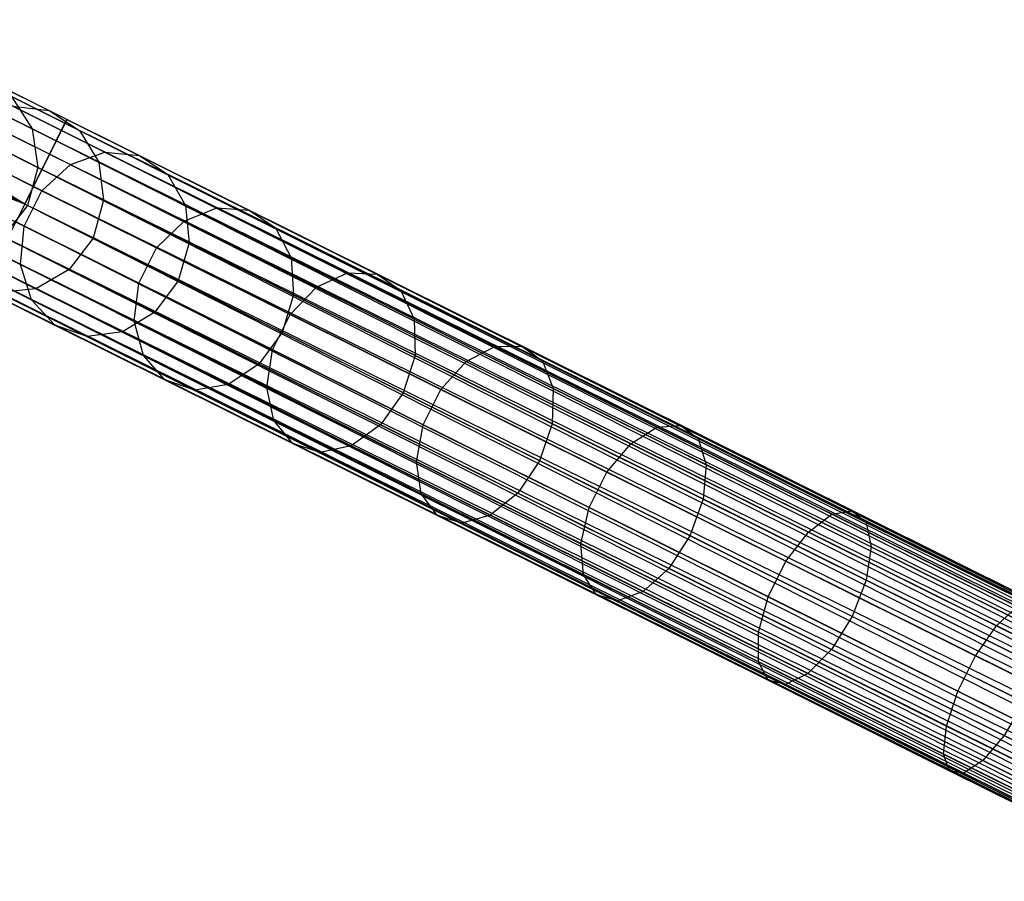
# Model space of a CAD drawing. Extents: x -102 to 102, y -101 to 102.
# Tile 164 of 256: x -72 to -62, y 29 to 38. Entities that reach past the tile are written whole.
import ezdxf

# ---------------------------------------------------------------- set-up
doc = ezdxf.new("R2010")
doc.units = 0
doc.header["$LTSCALE"] = 25.4
doc.layers.get('0').update_dxf_attribs({"linetype": 'CONTINUOUS'})

# ---------------------------------------------------------------- blocks, each defined once
blk = doc.blocks.new('NL2500011659_STL')
at = {"color": 0}
for p, q in [((-71.798, 36.703, -7), (-73.944, 37.772, -7.141)), ((-71.798, 36.703, -7), (-73.944, 37.772, -7.141)), ((-71.741, 36.818, -7.395), (-73.845, 37.866, -7.533)), ((-71.741, 36.818, -7.395), (-73.845, 37.866, -7.533)), ((-71.761, 36.779, -7.809), (-73.821, 37.805, -7.944)), ((-71.761, 36.779, -7.809), (-73.821, 37.805, -7.944)), ((-71.853, 36.593, -8.169), (-73.876, 37.601, -8.302)), ((-71.853, 36.593, -8.169), (-73.876, 37.601, -8.302)), ((-71.922, 36.454, -6.691), (-74.1, 37.539, -6.834)), ((-71.922, 36.454, -6.691), (-74.1, 37.539, -6.834)), ((-72.003, 36.292, -8.414), (-74.001, 37.287, -8.544)), ((-72.003, 36.292, -8.414), (-74.001, 37.287, -8.544)), ((-72.655, 37.273, -293.455), (-71.927, 36.911, -295.628)), ((-72.655, 37.273, -293.455), (-71.927, 36.911, -295.628)), ((-72.184, 35.928, -6.5), (-74.287, 37.207, -6.666)), ((-72.184, 35.928, -6.5), (-74.287, 37.207, -6.666)), ((-72.092, 36.114, -6.522), (-74.287, 37.207, -6.666)), ((-72.092, 36.114, -6.522), (-74.287, 37.207, -6.666)), ((-72.321, 37.058, -293.333), (-71.608, 36.703, -295.461)), ((-72.321, 37.058, -293.333), (-71.608, 36.703, -295.461)), ((-72.321, 37.058, -293.333), (-72.106, 36.719, -293.226)), ((-72.321, 37.058, -293.333), (-72.106, 36.719, -293.226)), ((-72.586, 36.958, -291.061), (-72.106, 36.719, -293.226)), ((-72.586, 36.958, -291.061), (-72.106, 36.719, -293.226)), ((-72.308, 36.957, -295.788), (-71.341, 36.476, -297.893)), ((-72.308, 36.957, -295.788), (-71.341, 36.476, -297.893)), ((-72.308, 36.957, -295.788), (-71.927, 36.911, -295.628)), ((-72.308, 36.957, -295.788), (-71.927, 36.911, -295.628)), ((-72.184, 35.928, -8.5), (-74.173, 36.918, -8.63)), ((-72.184, 35.928, -8.5), (-74.173, 36.918, -8.63)), ((-71.927, 36.911, -295.628), (-70.979, 36.439, -297.692)), ((-71.927, 36.911, -295.628), (-70.979, 36.439, -297.692)), ((-71.927, 36.911, -295.628), (-71.608, 36.703, -295.461)), ((-71.927, 36.911, -295.628), (-71.608, 36.703, -295.461)), ((-72.184, 35.928, -6.5), (-74.473, 36.835, -6.666)), ((-72.184, 35.928, -6.5), (-74.473, 36.835, -6.666)), ((-72.685, 36.834, -295.913), (-71.704, 36.345, -298.049)), ((-72.685, 36.834, -295.913), (-71.704, 36.345, -298.049)), ((-71.853, 36.593, -8.169), (-71.761, 36.779, -7.809)), ((-71.853, 36.593, -8.169), (-71.761, 36.779, -7.809)), ((-71.741, 36.818, -7.395), (-71.798, 36.703, -7)), ((-71.741, 36.818, -7.395), (-71.798, 36.703, -7)), ((-71.761, 36.779, -7.809), (-71.741, 36.818, -7.395)), ((-71.761, 36.779, -7.809), (-71.741, 36.818, -7.395)), ((-71.761, 36.779, -7.809), (-38.336, 20.041, -8)), ((-38.279, 20.156, -7.605), (-71.761, 36.779, -7.809)), ((-38.279, 20.156, -7.605), (-71.761, 36.779, -7.809)), ((-38.298, 20.117, -7.809), (-71.761, 36.779, -7.809)), ((-38.298, 20.117, -7.809), (-71.761, 36.779, -7.809)), ((-71.761, 36.779, -7.809), (-38.336, 20.041, -8)), ((-71.741, 36.818, -7.395), (-38.279, 20.156, -7.605)), ((-38.279, 20.156, -7.395), (-71.741, 36.818, -7.395)), ((-71.741, 36.818, -7.395), (-38.279, 20.156, -7.605)), ((-38.298, 20.117, -7.191), (-71.741, 36.818, -7.395)), ((-38.298, 20.117, -7.191), (-71.741, 36.818, -7.395)), ((-38.279, 20.156, -7.395), (-71.741, 36.818, -7.395)), ((-72.106, 36.719, -293.226), (-71.405, 36.37, -295.315)), ((-72.106, 36.719, -293.226), (-71.405, 36.37, -295.315)), ((-72.106, 36.719, -293.226), (-72.047, 36.314, -293.154)), ((-72.106, 36.719, -293.226), (-72.047, 36.314, -293.154)), ((-71.798, 36.703, -7), (-71.922, 36.454, -6.691)), ((-71.798, 36.703, -7), (-71.922, 36.454, -6.691)), ((-71.798, 36.703, -7), (-38.298, 20.117, -7.191)), ((-38.391, 19.931, -6.831), (-71.798, 36.703, -7)), ((-38.391, 19.931, -6.831), (-71.798, 36.703, -7)), ((-38.336, 20.041, -7), (-71.798, 36.703, -7)), ((-38.336, 20.041, -7), (-71.798, 36.703, -7)), ((-71.798, 36.703, -7), (-38.298, 20.117, -7.191)), ((-71.608, 36.703, -295.461), (-70.679, 36.241, -297.483)), ((-71.608, 36.703, -295.461), (-70.679, 36.241, -297.483)), ((-71.608, 36.703, -295.461), (-71.405, 36.37, -295.315)), ((-71.608, 36.703, -295.461), (-71.405, 36.37, -295.315)), ((-72.993, 36.563, -295.981), (-72.004, 36.07, -298.135)), ((-72.993, 36.563, -295.981), (-72.004, 36.07, -298.135)), ((-72.521, 36.55, -291.016), (-72.047, 36.314, -293.154)), ((-72.521, 36.55, -291.016), (-72.047, 36.314, -293.154)), ((-72.003, 36.292, -8.414), (-71.853, 36.593, -8.169)), ((-72.003, 36.292, -8.414), (-71.853, 36.593, -8.169)), ((-71.853, 36.593, -8.169), (-38.46, 19.792, -8.309)), ((-38.336, 20.041, -8), (-71.853, 36.593, -8.169)), ((-38.336, 20.041, -8), (-71.853, 36.593, -8.169)), ((-38.391, 19.931, -8.169), (-71.853, 36.593, -8.169)), ((-38.391, 19.931, -8.169), (-71.853, 36.593, -8.169)), ((-71.853, 36.593, -8.169), (-38.46, 19.792, -8.309)), ((-71.922, 36.454, -6.691), (-72.092, 36.114, -6.522)), ((-71.922, 36.454, -6.691), (-72.092, 36.114, -6.522)), ((-71.922, 36.454, -6.691), (-38.391, 19.931, -6.831)), ((-38.541, 19.63, -6.586), (-71.922, 36.454, -6.691)), ((-38.541, 19.63, -6.586), (-71.922, 36.454, -6.691)), ((-38.46, 19.792, -6.691), (-71.922, 36.454, -6.691)), ((-38.46, 19.792, -6.691), (-71.922, 36.454, -6.691)), ((-71.922, 36.454, -6.691), (-38.391, 19.931, -6.831)), ((-71.704, 36.345, -298.049), (-71.341, 36.476, -297.893)), ((-71.704, 36.345, -298.049), (-71.341, 36.476, -297.893)), ((-71.341, 36.476, -297.893), (-70.164, 35.889, -299.859)), ((-71.341, 36.476, -297.893), (-70.164, 35.889, -299.859)), ((-71.341, 36.476, -297.893), (-70.979, 36.439, -297.692)), ((-71.341, 36.476, -297.893), (-70.979, 36.439, -297.692)), ((-70.979, 36.439, -297.692), (-69.825, 35.864, -299.621)), ((-70.979, 36.439, -297.692), (-69.825, 35.864, -299.621)), ((-70.979, 36.439, -297.692), (-70.679, 36.241, -297.483)), ((-70.979, 36.439, -297.692), (-70.679, 36.241, -297.483)), ((-72.004, 36.07, -298.135), (-71.704, 36.345, -298.049)), ((-72.004, 36.07, -298.135), (-71.704, 36.345, -298.049)), ((-71.704, 36.345, -298.049), (-70.509, 35.75, -300.045)), ((-71.704, 36.345, -298.049), (-70.509, 35.75, -300.045)), ((-71.405, 36.37, -295.315), (-70.494, 35.916, -297.3)), ((-71.405, 36.37, -295.315), (-70.494, 35.916, -297.3)), ((-71.405, 36.37, -295.315), (-71.355, 35.969, -295.216)), ((-71.405, 36.37, -295.315), (-71.355, 35.969, -295.216)), ((-72.184, 35.928, -8.5), (-72.003, 36.292, -8.414)), ((-72.184, 35.928, -8.5), (-72.003, 36.292, -8.414)), ((-72.047, 36.314, -293.154), (-72.154, 35.913, -293.128)), ((-72.047, 36.314, -293.154), (-72.154, 35.913, -293.128)), ((-72.047, 36.314, -293.154), (-71.355, 35.969, -295.216)), ((-72.047, 36.314, -293.154), (-71.355, 35.969, -295.216)), ((-72.003, 36.292, -8.414), (-38.63, 19.452, -8.478)), ((-38.46, 19.792, -8.309), (-72.003, 36.292, -8.414)), ((-38.46, 19.792, -8.309), (-72.003, 36.292, -8.414)), ((-38.541, 19.63, -8.414), (-72.003, 36.292, -8.414)), ((-38.541, 19.63, -8.414), (-72.003, 36.292, -8.414)), ((-72.003, 36.292, -8.414), (-38.63, 19.452, -8.478)), ((-70.679, 36.241, -297.483), (-69.549, 35.678, -299.371)), ((-70.679, 36.241, -297.483), (-69.549, 35.678, -299.371)), ((-70.679, 36.241, -297.483), (-70.494, 35.916, -297.3)), ((-70.679, 36.241, -297.483), (-70.494, 35.916, -297.3)), ((-73.178, 36.19, -295.981), (-72.189, 35.698, -298.135)), ((-73.178, 36.19, -295.981), (-72.189, 35.698, -298.135)), ((-72.154, 35.913, -293.128), (-72.627, 36.148, -291)), ((-72.154, 35.913, -293.128), (-72.627, 36.148, -291)), ((-72.092, 36.114, -6.522), (-72.184, 35.928, -6.5)), ((-72.092, 36.114, -6.522), (-72.184, 35.928, -6.5)), ((-72.092, 36.114, -6.522), (-38.541, 19.63, -6.586)), ((-38.63, 19.452, -6.522), (-72.092, 36.114, -6.522)), ((-38.63, 19.452, -6.522), (-72.092, 36.114, -6.522)), ((-72.092, 36.114, -6.522), (-38.541, 19.63, -6.586)), ((-72.189, 35.698, -298.135), (-72.004, 36.07, -298.135)), ((-72.189, 35.698, -298.135), (-72.004, 36.07, -298.135)), ((-72.004, 36.07, -298.135), (-70.799, 35.47, -300.147)), ((-72.004, 36.07, -298.135), (-70.799, 35.47, -300.147)), ((-72.154, 35.913, -293.128), (-72.41, 35.586, -293.154)), ((-72.154, 35.913, -293.128), (-72.41, 35.586, -293.154)), ((-72.366, 35.564, -8.414), (-72.184, 35.928, -8.5)), ((-72.366, 35.564, -8.414), (-72.184, 35.928, -8.5)), ((-72.184, 35.928, -6.5), (-72.277, 35.742, -6.522)), ((-72.184, 35.928, -6.5), (-72.277, 35.742, -6.522)), ((-38.63, 19.452, -8.478), (-72.184, 35.928, -8.5)), ((-38.722, 19.266, -6.5), (-72.184, 35.928, -6.5)), ((-38.722, 19.266, -6.5), (-72.184, 35.928, -6.5)), ((-38.722, 19.266, -8.5), (-72.184, 35.928, -8.5)), ((-38.63, 19.452, -8.478), (-72.184, 35.928, -8.5)), ((-38.722, 19.266, -8.5), (-72.184, 35.928, -8.5)), ((-38.815, 19.08, -8.478), (-72.184, 35.928, -8.5)), ((-38.815, 19.08, -8.478), (-72.184, 35.928, -8.5)), ((-71.466, 35.57, -295.181), (-72.154, 35.913, -293.128)), ((-71.466, 35.57, -295.181), (-72.154, 35.913, -293.128)), ((-71.355, 35.969, -295.216), (-71.466, 35.57, -295.181)), ((-71.355, 35.969, -295.216), (-71.466, 35.57, -295.181)), ((-71.355, 35.969, -295.216), (-70.455, 35.521, -297.176)), ((-71.355, 35.969, -295.216), (-70.455, 35.521, -297.176)), ((-70.494, 35.916, -297.3), (-69.384, 35.364, -299.154)), ((-70.494, 35.916, -297.3), (-69.384, 35.364, -299.154)), ((-70.494, 35.916, -297.3), (-70.455, 35.521, -297.176)), ((-70.494, 35.916, -297.3), (-70.455, 35.521, -297.176)), ((-70.509, 35.75, -300.045), (-70.164, 35.889, -299.859)), ((-70.509, 35.75, -300.045), (-70.164, 35.889, -299.859)), ((-70.164, 35.889, -299.859), (-68.792, 35.206, -301.661)), ((-70.164, 35.889, -299.859), (-68.792, 35.206, -301.661)), ((-70.164, 35.889, -299.859), (-69.825, 35.864, -299.621)), ((-70.164, 35.889, -299.859), (-69.825, 35.864, -299.621)), ((-69.825, 35.864, -299.621), (-68.479, 35.194, -301.388)), ((-69.825, 35.864, -299.621), (-68.479, 35.194, -301.388)), ((-69.825, 35.864, -299.621), (-69.549, 35.678, -299.371)), ((-69.825, 35.864, -299.621), (-69.549, 35.678, -299.371)), ((-73.209, 35.781, -295.913), (-72.228, 35.293, -298.049)), ((-73.209, 35.781, -295.913), (-72.228, 35.293, -298.049)), ((-38.904, 18.902, -6.586), (-72.277, 35.742, -6.522)), ((-38.904, 18.902, -6.586), (-72.277, 35.742, -6.522)), ((-38.815, 19.08, -6.522), (-72.277, 35.742, -6.522)), ((-38.815, 19.08, -6.522), (-72.277, 35.742, -6.522)), ((-70.799, 35.47, -300.147), (-70.509, 35.75, -300.045)), ((-70.799, 35.47, -300.147), (-70.509, 35.75, -300.045)), ((-70.509, 35.75, -300.045), (-69.116, 35.057, -301.875)), ((-70.509, 35.75, -300.045), (-69.116, 35.057, -301.875)), ((-72.228, 35.293, -298.049), (-72.189, 35.698, -298.135)), ((-72.228, 35.293, -298.049), (-72.189, 35.698, -298.135)), ((-72.189, 35.698, -298.135), (-70.984, 35.098, -300.147)), ((-72.189, 35.698, -298.135), (-70.984, 35.098, -300.147)), ((-69.549, 35.678, -299.371), (-68.231, 35.022, -301.102)), ((-69.549, 35.678, -299.371), (-68.231, 35.022, -301.102)), ((-69.549, 35.678, -299.371), (-69.384, 35.364, -299.154)), ((-69.549, 35.678, -299.371), (-69.384, 35.364, -299.154)), ((-72.41, 35.586, -293.154), (-71.718, 35.241, -295.216)), ((-72.41, 35.586, -293.154), (-71.718, 35.241, -295.216)), ((-72.366, 35.564, -8.414), (-38.984, 18.74, -8.309)), ((-38.815, 19.08, -8.478), (-72.366, 35.564, -8.414)), ((-38.815, 19.08, -8.478), (-72.366, 35.564, -8.414)), ((-38.904, 18.902, -8.414), (-72.366, 35.564, -8.414)), ((-38.904, 18.902, -8.414), (-72.366, 35.564, -8.414)), ((-72.366, 35.564, -8.414), (-38.984, 18.74, -8.309)), ((-71.466, 35.57, -295.181), (-71.718, 35.241, -295.216)), ((-71.466, 35.57, -295.181), (-71.718, 35.241, -295.216)), ((-70.57, 35.124, -297.132), (-71.466, 35.57, -295.181)), ((-70.57, 35.124, -297.132), (-71.466, 35.57, -295.181)), ((-70.455, 35.521, -297.176), (-70.57, 35.124, -297.132)), ((-70.455, 35.521, -297.176), (-70.57, 35.124, -297.132)), ((-70.455, 35.521, -297.176), (-69.36, 34.976, -299.007)), ((-70.455, 35.521, -297.176), (-69.36, 34.976, -299.007)), ((-73.08, 35.406, -295.788), (-72.113, 34.925, -297.893)), ((-73.08, 35.406, -295.788), (-72.113, 34.925, -297.893)), ((-72.446, 35.402, -6.691), (-38.904, 18.902, -6.586)), ((-39.054, 18.601, -6.831), (-72.446, 35.402, -6.691)), ((-39.054, 18.601, -6.831), (-72.446, 35.402, -6.691)), ((-38.984, 18.74, -6.691), (-72.446, 35.402, -6.691)), ((-38.984, 18.74, -6.691), (-72.446, 35.402, -6.691)), ((-72.446, 35.402, -6.691), (-38.904, 18.902, -6.586)), ((-70.984, 35.098, -300.147), (-70.799, 35.47, -300.147)), ((-70.984, 35.098, -300.147), (-70.799, 35.47, -300.147)), ((-70.799, 35.47, -300.147), (-69.395, 34.771, -301.991)), ((-70.799, 35.47, -300.147), (-69.395, 34.771, -301.991)), ((-72.768, 35.389, -293.226), (-72.068, 35.04, -295.315)), ((-72.768, 35.389, -293.226), (-72.068, 35.04, -295.315)), ((-72.113, 34.925, -297.893), (-72.228, 35.293, -298.049)), ((-72.228, 35.293, -298.049), (-71.033, 34.698, -300.045)), ((-72.228, 35.293, -298.049), (-71.033, 34.698, -300.045)), ((-72.113, 34.925, -297.893), (-72.228, 35.293, -298.049)), ((-69.384, 35.364, -299.154), (-68.09, 34.719, -300.853)), ((-69.384, 35.364, -299.154), (-68.09, 34.719, -300.853)), ((-69.384, 35.364, -299.154), (-69.36, 34.976, -299.007)), ((-69.384, 35.364, -299.154), (-69.36, 34.976, -299.007)), ((-72.516, 35.263, -8.169), (-39.108, 18.491, -8)), ((-38.984, 18.74, -8.309), (-72.516, 35.263, -8.169)), ((-38.984, 18.74, -8.309), (-72.516, 35.263, -8.169)), ((-39.054, 18.601, -8.169), (-72.516, 35.263, -8.169)), ((-39.054, 18.601, -8.169), (-72.516, 35.263, -8.169)), ((-72.516, 35.263, -8.169), (-39.108, 18.491, -8)), ((-71.718, 35.241, -295.216), (-72.068, 35.04, -295.315)), ((-71.718, 35.241, -295.216), (-72.068, 35.04, -295.315)), ((-71.718, 35.241, -295.216), (-70.818, 34.793, -297.176)), ((-71.718, 35.241, -295.216), (-70.818, 34.793, -297.176)), ((-69.116, 35.057, -301.875), (-68.792, 35.206, -301.661)), ((-69.116, 35.057, -301.875), (-68.792, 35.206, -301.661)), ((-68.792, 35.206, -301.661), (-67.244, 34.435, -303.274)), ((-68.792, 35.206, -301.661), (-67.244, 34.435, -303.274)), ((-68.792, 35.206, -301.661), (-68.479, 35.194, -301.388)), ((-68.792, 35.206, -301.661), (-68.479, 35.194, -301.388)), ((-68.479, 35.194, -301.388), (-66.96, 34.438, -302.97)), ((-68.479, 35.194, -301.388), (-66.96, 34.438, -302.97)), ((-68.479, 35.194, -301.388), (-68.231, 35.022, -301.102)), ((-68.479, 35.194, -301.388), (-68.231, 35.022, -301.102)), ((-72.813, 35.13, -295.628), (-71.866, 34.658, -297.692)), ((-72.813, 35.13, -295.628), (-71.866, 34.658, -297.692)), ((-72.57, 35.153, -7), (-39.054, 18.601, -6.831)), ((-39.146, 18.414, -7.191), (-72.57, 35.153, -7)), ((-39.146, 18.414, -7.191), (-72.57, 35.153, -7)), ((-39.108, 18.491, -7), (-72.57, 35.153, -7)), ((-39.108, 18.491, -7), (-72.57, 35.153, -7)), ((-72.57, 35.153, -7), (-39.054, 18.601, -6.831)), ((-71.033, 34.698, -300.045), (-70.984, 35.098, -300.147)), ((-71.033, 34.698, -300.045), (-70.984, 35.098, -300.147)), ((-70.984, 35.098, -300.147), (-69.58, 34.399, -301.991)), ((-70.984, 35.098, -300.147), (-69.58, 34.399, -301.991)), ((-70.57, 35.124, -297.132), (-70.818, 34.793, -297.176)), ((-70.57, 35.124, -297.132), (-70.818, 34.793, -297.176)), ((-69.479, 34.581, -298.955), (-70.57, 35.124, -297.132)), ((-69.479, 34.581, -298.955), (-70.57, 35.124, -297.132)), ((-39.166, 18.376, -7.395), (-72.628, 35.038, -7.395)), ((-39.166, 18.376, -7.605), (-72.628, 35.038, -7.395)), ((-72.628, 35.038, -7.395), (-39.146, 18.414, -7.191)), ((-39.166, 18.376, -7.605), (-72.628, 35.038, -7.395)), ((-39.166, 18.376, -7.395), (-72.628, 35.038, -7.395)), ((-72.628, 35.038, -7.395), (-39.146, 18.414, -7.191)), ((-72.608, 35.077, -7.809), (-39.166, 18.376, -7.605)), ((-39.108, 18.491, -8), (-72.608, 35.077, -7.809)), ((-39.108, 18.491, -8), (-72.608, 35.077, -7.809)), ((-39.146, 18.414, -7.809), (-72.608, 35.077, -7.809)), ((-39.146, 18.414, -7.809), (-72.608, 35.077, -7.809)), ((-72.608, 35.077, -7.809), (-39.166, 18.376, -7.605)), ((-72.068, 35.04, -295.315), (-72.455, 35, -295.461)), ((-72.068, 35.04, -295.315), (-72.455, 35, -295.461)), ((-72.455, 35, -295.461), (-71.527, 34.538, -297.483)), ((-72.455, 35, -295.461), (-71.527, 34.538, -297.483)), ((-72.068, 35.04, -295.315), (-71.157, 34.586, -297.3)), ((-72.068, 35.04, -295.315), (-71.157, 34.586, -297.3)), ((-69.395, 34.771, -301.991), (-69.116, 35.057, -301.875)), ((-69.395, 34.771, -301.991), (-69.116, 35.057, -301.875)), ((-69.116, 35.057, -301.875), (-67.544, 34.274, -303.512)), ((-69.116, 35.057, -301.875), (-67.544, 34.274, -303.512)), ((-68.231, 35.022, -301.102), (-66.743, 34.281, -302.652)), ((-68.231, 35.022, -301.102), (-66.743, 34.281, -302.652)), ((-68.231, 35.022, -301.102), (-68.09, 34.719, -300.853)), ((-68.231, 35.022, -301.102), (-68.09, 34.719, -300.853)), ((-71.866, 34.658, -297.692), (-72.113, 34.925, -297.893)), ((-72.113, 34.925, -297.893), (-70.936, 34.339, -299.859)), ((-72.113, 34.925, -297.893), (-70.936, 34.339, -299.859)), ((-71.866, 34.658, -297.692), (-72.113, 34.925, -297.893)), ((-69.36, 34.976, -299.007), (-69.479, 34.581, -298.955)), ((-69.36, 34.976, -299.007), (-69.479, 34.581, -298.955)), ((-69.36, 34.976, -299.007), (-68.082, 34.34, -300.685)), ((-69.36, 34.976, -299.007), (-68.082, 34.34, -300.685)), ((-70.818, 34.793, -297.176), (-71.157, 34.586, -297.3)), ((-70.818, 34.793, -297.176), (-71.157, 34.586, -297.3)), ((-70.818, 34.793, -297.176), (-69.722, 34.247, -299.007)), ((-70.818, 34.793, -297.176), (-69.722, 34.247, -299.007)), ((-69.58, 34.399, -301.991), (-69.395, 34.771, -301.991)), ((-69.58, 34.399, -301.991), (-69.395, 34.771, -301.991)), ((-69.395, 34.771, -301.991), (-67.81, 33.982, -303.642)), ((-69.395, 34.771, -301.991), (-67.81, 33.982, -303.642)), ((-70.936, 34.339, -299.859), (-71.033, 34.698, -300.045)), ((-71.033, 34.698, -300.045), (-69.64, 34.004, -301.875)), ((-71.033, 34.698, -300.045), (-69.64, 34.004, -301.875)), ((-70.936, 34.339, -299.859), (-71.033, 34.698, -300.045)), ((-68.09, 34.719, -300.853), (-66.63, 33.992, -302.375)), ((-68.09, 34.719, -300.853), (-66.63, 33.992, -302.375)), ((-68.09, 34.719, -300.853), (-68.082, 34.34, -300.685)), ((-68.09, 34.719, -300.853), (-68.082, 34.34, -300.685)), ((-71.527, 34.538, -297.483), (-71.866, 34.658, -297.692)), ((-71.866, 34.658, -297.692), (-70.711, 34.083, -299.621)), ((-71.866, 34.658, -297.692), (-70.711, 34.083, -299.621)), ((-71.527, 34.538, -297.483), (-71.866, 34.658, -297.692)), ((-71.157, 34.586, -297.3), (-71.527, 34.538, -297.483)), ((-71.157, 34.586, -297.3), (-71.527, 34.538, -297.483)), ((-71.157, 34.586, -297.3), (-70.047, 34.033, -299.154)), ((-71.157, 34.586, -297.3), (-70.047, 34.033, -299.154)), ((-69.479, 34.581, -298.955), (-69.722, 34.247, -299.007)), ((-69.479, 34.581, -298.955), (-69.722, 34.247, -299.007)), ((-68.207, 33.948, -300.625), (-69.479, 34.581, -298.955)), ((-68.207, 33.948, -300.625), (-69.479, 34.581, -298.955)), ((-71.527, 34.538, -297.483), (-70.396, 33.975, -299.371)), ((-71.527, 34.538, -297.483), (-70.396, 33.975, -299.371)), ((-69.64, 34.004, -301.875), (-69.58, 34.399, -301.991)), ((-69.64, 34.004, -301.875), (-69.58, 34.399, -301.991)), ((-69.58, 34.399, -301.991), (-67.996, 33.61, -303.642)), ((-69.58, 34.399, -301.991), (-67.996, 33.61, -303.642)), ((-67.544, 34.274, -303.512), (-67.244, 34.435, -303.274)), ((-67.544, 34.274, -303.512), (-67.244, 34.435, -303.274)), ((-67.244, 34.435, -303.274), (-66.96, 34.438, -302.97)), ((-67.244, 34.435, -303.274), (-66.96, 34.438, -302.97)), ((-67.244, 34.435, -303.274), (-65.539, 33.586, -304.678)), ((-67.244, 34.435, -303.274), (-65.539, 33.586, -304.678)), ((-66.96, 34.438, -302.97), (-65.288, 33.605, -304.346)), ((-66.96, 34.438, -302.97), (-65.288, 33.605, -304.346)), ((-66.96, 34.438, -302.97), (-66.743, 34.281, -302.652)), ((-66.96, 34.438, -302.97), (-66.743, 34.281, -302.652)), ((-70.711, 34.083, -299.621), (-70.936, 34.339, -299.859)), ((-70.936, 34.339, -299.859), (-69.564, 33.656, -301.661)), ((-70.936, 34.339, -299.859), (-69.564, 33.656, -301.661)), ((-70.711, 34.083, -299.621), (-70.936, 34.339, -299.859)), ((-68.082, 34.34, -300.685), (-68.207, 33.948, -300.625)), ((-68.082, 34.34, -300.685), (-68.207, 33.948, -300.625)), ((-68.082, 34.34, -300.685), (-66.64, 33.622, -302.187)), ((-68.082, 34.34, -300.685), (-66.64, 33.622, -302.187)), ((-67.81, 33.982, -303.642), (-67.544, 34.274, -303.512)), ((-67.81, 33.982, -303.642), (-67.544, 34.274, -303.512)), ((-67.544, 34.274, -303.512), (-65.814, 33.412, -304.937)), ((-67.544, 34.274, -303.512), (-65.814, 33.412, -304.937)), ((-66.743, 34.281, -302.652), (-65.106, 33.466, -304)), ((-66.743, 34.281, -302.652), (-65.106, 33.466, -304)), ((-66.743, 34.281, -302.652), (-66.63, 33.992, -302.375)), ((-66.743, 34.281, -302.652), (-66.63, 33.992, -302.375)), ((-69.722, 34.247, -299.007), (-70.047, 34.033, -299.154)), ((-69.722, 34.247, -299.007), (-70.047, 34.033, -299.154)), ((-69.722, 34.247, -299.007), (-68.445, 33.611, -300.685)), ((-69.722, 34.247, -299.007), (-68.445, 33.611, -300.685)), ((-70.396, 33.975, -299.371), (-70.711, 34.083, -299.621)), ((-70.711, 34.083, -299.621), (-69.366, 33.413, -301.388)), ((-70.711, 34.083, -299.621), (-69.366, 33.413, -301.388)), ((-70.396, 33.975, -299.371), (-70.711, 34.083, -299.621)), ((-70.047, 34.033, -299.154), (-70.396, 33.975, -299.371)), ((-70.047, 34.033, -299.154), (-70.396, 33.975, -299.371)), ((-70.396, 33.975, -299.371), (-69.079, 33.319, -301.102)), ((-70.396, 33.975, -299.371), (-69.079, 33.319, -301.102)), ((-70.047, 34.033, -299.154), (-68.753, 33.389, -300.853)), ((-70.047, 34.033, -299.154), (-68.753, 33.389, -300.853)), ((-69.564, 33.656, -301.661), (-69.64, 34.004, -301.875)), ((-69.64, 34.004, -301.875), (-68.068, 33.222, -303.512)), ((-69.64, 34.004, -301.875), (-68.068, 33.222, -303.512)), ((-69.564, 33.656, -301.661), (-69.64, 34.004, -301.875)), ((-68.207, 33.948, -300.625), (-68.445, 33.611, -300.685)), ((-68.207, 33.948, -300.625), (-68.445, 33.611, -300.685)), ((-66.772, 33.233, -302.12), (-68.207, 33.948, -300.625)), ((-66.772, 33.233, -302.12), (-68.207, 33.948, -300.625)), ((-67.996, 33.61, -303.642), (-67.81, 33.982, -303.642)), ((-67.996, 33.61, -303.642), (-67.81, 33.982, -303.642)), ((-67.81, 33.982, -303.642), (-66.066, 33.113, -305.078)), ((-67.81, 33.982, -303.642), (-66.066, 33.113, -305.078)), ((-66.63, 33.992, -302.375), (-66.64, 33.622, -302.187)), ((-66.63, 33.992, -302.375), (-66.64, 33.622, -302.187)), ((-66.63, 33.992, -302.375), (-65.022, 33.192, -303.698)), ((-66.63, 33.992, -302.375), (-65.022, 33.192, -303.698)), ((-69.366, 33.413, -301.388), (-69.564, 33.656, -301.661)), ((-69.564, 33.656, -301.661), (-68.016, 32.885, -303.274)), ((-69.564, 33.656, -301.661), (-68.016, 32.885, -303.274)), ((-69.366, 33.413, -301.388), (-69.564, 33.656, -301.661)), ((-68.445, 33.611, -300.685), (-68.753, 33.389, -300.853)), ((-68.445, 33.611, -300.685), (-68.753, 33.389, -300.853)), ((-68.445, 33.611, -300.685), (-67.003, 32.893, -302.187)), ((-68.445, 33.611, -300.685), (-67.003, 32.893, -302.187)), ((-68.068, 33.222, -303.512), (-67.996, 33.61, -303.642)), ((-68.068, 33.222, -303.512), (-67.996, 33.61, -303.642)), ((-67.996, 33.61, -303.642), (-66.251, 32.741, -305.078)), ((-67.996, 33.61, -303.642), (-66.251, 32.741, -305.078)), ((-66.64, 33.622, -302.187), (-66.772, 33.233, -302.12)), ((-66.64, 33.622, -302.187), (-66.772, 33.233, -302.12)), ((-66.64, 33.622, -302.187), (-65.053, 32.831, -303.493)), ((-66.64, 33.622, -302.187), (-65.053, 32.831, -303.493)), ((-65.814, 33.412, -304.937), (-65.539, 33.586, -304.678)), ((-65.814, 33.412, -304.937), (-65.539, 33.586, -304.678)), ((-65.539, 33.586, -304.678), (-65.288, 33.605, -304.346)), ((-65.539, 33.586, -304.678), (-65.288, 33.605, -304.346)), ((-65.539, 33.586, -304.678), (-63.701, 32.671, -305.852)), ((-65.539, 33.586, -304.678), (-63.701, 32.671, -305.852)), ((-65.288, 33.605, -304.346), (-63.486, 32.707, -305.498)), ((-65.288, 33.605, -304.346), (-63.486, 32.707, -305.498)), ((-65.288, 33.605, -304.346), (-65.106, 33.466, -304)), ((-65.288, 33.605, -304.346), (-65.106, 33.466, -304)), ((-65.106, 33.466, -304), (-63.34, 32.586, -305.128)), ((-65.106, 33.466, -304), (-63.34, 32.586, -305.128)), ((-65.106, 33.466, -304), (-65.022, 33.192, -303.698)), ((-65.106, 33.466, -304), (-65.022, 33.192, -303.698)), ((-69.079, 33.319, -301.102), (-69.366, 33.413, -301.388)), ((-69.366, 33.413, -301.388), (-67.847, 32.657, -302.97)), ((-69.366, 33.413, -301.388), (-67.847, 32.657, -302.97)), ((-69.079, 33.319, -301.102), (-69.366, 33.413, -301.388)), ((-68.753, 33.389, -300.853), (-69.079, 33.319, -301.102)), ((-68.753, 33.389, -300.853), (-69.079, 33.319, -301.102)), ((-68.753, 33.389, -300.853), (-67.292, 32.662, -302.375)), ((-68.753, 33.389, -300.853), (-67.292, 32.662, -302.375)), ((-66.066, 33.113, -305.078), (-65.814, 33.412, -304.937)), ((-66.066, 33.113, -305.078), (-65.814, 33.412, -304.937)), ((-65.814, 33.412, -304.937), (-63.948, 32.483, -306.129)), ((-65.814, 33.412, -304.937), (-63.948, 32.483, -306.129)), ((-69.079, 33.319, -301.102), (-67.591, 32.578, -302.652)), ((-69.079, 33.319, -301.102), (-67.591, 32.578, -302.652)), ((-68.016, 32.885, -303.274), (-68.068, 33.222, -303.512)), ((-68.068, 33.222, -303.512), (-66.338, 32.36, -304.937)), ((-68.068, 33.222, -303.512), (-66.338, 32.36, -304.937)), ((-68.016, 32.885, -303.274), (-68.068, 33.222, -303.512)), ((-66.772, 33.233, -302.12), (-67.003, 32.893, -302.187)), ((-66.772, 33.233, -302.12), (-67.003, 32.893, -302.187)), ((-65.192, 32.446, -303.421), (-66.772, 33.233, -302.12)), ((-65.192, 32.446, -303.421), (-66.772, 33.233, -302.12)), ((-66.251, 32.741, -305.078), (-66.066, 33.113, -305.078)), ((-66.251, 32.741, -305.078), (-66.066, 33.113, -305.078)), ((-66.066, 33.113, -305.078), (-64.185, 32.177, -306.28)), ((-66.066, 33.113, -305.078), (-64.185, 32.177, -306.28)), ((-65.022, 33.192, -303.698), (-65.053, 32.831, -303.493)), ((-65.022, 33.192, -303.698), (-65.053, 32.831, -303.493)), ((-65.022, 33.192, -303.698), (-63.289, 32.329, -304.806)), ((-65.022, 33.192, -303.698), (-63.289, 32.329, -304.806)), ((-67.847, 32.657, -302.97), (-68.016, 32.885, -303.274)), ((-68.016, 32.885, -303.274), (-66.311, 32.036, -304.678)), ((-68.016, 32.885, -303.274), (-66.311, 32.036, -304.678)), ((-67.847, 32.657, -302.97), (-68.016, 32.885, -303.274)), ((-67.003, 32.893, -302.187), (-67.292, 32.662, -302.375)), ((-67.003, 32.893, -302.187), (-67.292, 32.662, -302.375)), ((-67.003, 32.893, -302.187), (-65.415, 32.103, -303.493)), ((-67.003, 32.893, -302.187), (-65.415, 32.103, -303.493)), ((-65.053, 32.831, -303.493), (-65.192, 32.446, -303.421)), ((-65.053, 32.831, -303.493), (-65.192, 32.446, -303.421)), ((-65.053, 32.831, -303.493), (-63.341, 31.979, -304.587)), ((-65.053, 32.831, -303.493), (-63.341, 31.979, -304.587)), ((-66.338, 32.36, -304.937), (-66.251, 32.741, -305.078)), ((-66.338, 32.36, -304.937), (-66.251, 32.741, -305.078)), ((-66.251, 32.741, -305.078), (-64.37, 31.805, -306.28)), ((-66.251, 32.741, -305.078), (-64.37, 31.805, -306.28)), ((-63.701, 32.671, -305.852), (-63.486, 32.707, -305.498)), ((-63.701, 32.671, -305.852), (-63.486, 32.707, -305.498)), ((-63.486, 32.707, -305.498), (-61.576, 31.757, -306.41)), ((-63.486, 32.707, -305.498), (-61.576, 31.757, -306.41)), ((-63.486, 32.707, -305.498), (-63.34, 32.586, -305.128)), ((-63.486, 32.707, -305.498), (-63.34, 32.586, -305.128)), ((-67.591, 32.578, -302.652), (-67.847, 32.657, -302.97)), ((-67.847, 32.657, -302.97), (-66.175, 31.824, -304.346)), ((-67.847, 32.657, -302.97), (-66.175, 31.824, -304.346)), ((-67.591, 32.578, -302.652), (-67.847, 32.657, -302.97)), ((-67.292, 32.662, -302.375), (-67.591, 32.578, -302.652)), ((-67.292, 32.662, -302.375), (-67.591, 32.578, -302.652)), ((-67.292, 32.662, -302.375), (-65.685, 31.861, -303.698)), ((-67.292, 32.662, -302.375), (-65.685, 31.861, -303.698)), ((-63.948, 32.483, -306.129), (-63.701, 32.671, -305.852)), ((-63.948, 32.483, -306.129), (-63.701, 32.671, -305.852)), ((-63.701, 32.671, -305.852), (-61.754, 31.701, -306.782)), ((-63.701, 32.671, -305.852), (-61.754, 31.701, -306.782)), ((-67.591, 32.578, -302.652), (-65.953, 31.763, -304)), ((-67.591, 32.578, -302.652), (-65.953, 31.763, -304)), ((-63.34, 32.586, -305.128), (-61.47, 31.655, -306.021)), ((-63.34, 32.586, -305.128), (-61.47, 31.655, -306.021)), ((-63.34, 32.586, -305.128), (-63.289, 32.329, -304.806)), ((-63.34, 32.586, -305.128), (-63.289, 32.329, -304.806)), ((-65.192, 32.446, -303.421), (-65.415, 32.103, -303.493)), ((-65.192, 32.446, -303.421), (-65.415, 32.103, -303.493)), ((-63.488, 31.598, -304.509), (-65.192, 32.446, -303.421)), ((-63.488, 31.598, -304.509), (-65.192, 32.446, -303.421)), ((-64.185, 32.177, -306.28), (-63.948, 32.483, -306.129)), ((-64.185, 32.177, -306.28), (-63.948, 32.483, -306.129)), ((-63.948, 32.483, -306.129), (-61.971, 31.499, -307.073)), ((-63.948, 32.483, -306.129), (-61.971, 31.499, -307.073)), ((-66.311, 32.036, -304.678), (-66.338, 32.36, -304.937)), ((-66.338, 32.36, -304.937), (-64.472, 31.431, -306.129)), ((-66.338, 32.36, -304.937), (-64.472, 31.431, -306.129)), ((-66.311, 32.036, -304.678), (-66.338, 32.36, -304.937)), ((-63.289, 32.329, -304.806), (-63.341, 31.979, -304.587)), ((-63.289, 32.329, -304.806), (-63.341, 31.979, -304.587)), ((-63.289, 32.329, -304.806), (-61.453, 31.414, -305.683)), ((-63.289, 32.329, -304.806), (-61.453, 31.414, -305.683)), ((-65.415, 32.103, -303.493), (-65.685, 31.861, -303.698)), ((-65.415, 32.103, -303.493), (-65.685, 31.861, -303.698)), ((-65.415, 32.103, -303.493), (-63.704, 31.251, -304.587)), ((-65.415, 32.103, -303.493), (-63.704, 31.251, -304.587)), ((-64.37, 31.805, -306.28), (-64.185, 32.177, -306.28)), ((-64.37, 31.805, -306.28), (-64.185, 32.177, -306.28)), ((-64.185, 32.177, -306.28), (-62.192, 31.185, -307.232)), ((-64.185, 32.177, -306.28), (-62.192, 31.185, -307.232)), ((-66.175, 31.824, -304.346), (-66.311, 32.036, -304.678)), ((-66.311, 32.036, -304.678), (-64.473, 31.12, -305.852)), ((-66.311, 32.036, -304.678), (-64.473, 31.12, -305.852)), ((-66.175, 31.824, -304.346), (-66.311, 32.036, -304.678)), ((-63.341, 31.979, -304.587), (-63.488, 31.598, -304.509)), ((-63.341, 31.979, -304.587), (-63.488, 31.598, -304.509)), ((-63.341, 31.979, -304.587), (-61.529, 31.076, -305.453)), ((-63.341, 31.979, -304.587), (-61.529, 31.076, -305.453)), ((-65.953, 31.763, -304), (-66.175, 31.824, -304.346)), ((-66.175, 31.824, -304.346), (-64.372, 30.927, -305.498)), ((-66.175, 31.824, -304.346), (-64.372, 30.927, -305.498)), ((-65.953, 31.763, -304), (-66.175, 31.824, -304.346)), ((-65.685, 31.861, -303.698), (-65.953, 31.763, -304)), ((-65.685, 31.861, -303.698), (-65.953, 31.763, -304)), ((-65.685, 31.861, -303.698), (-63.952, 30.998, -304.806)), ((-65.685, 31.861, -303.698), (-63.952, 30.998, -304.806)), ((-64.472, 31.431, -306.129), (-64.37, 31.805, -306.28)), ((-64.472, 31.431, -306.129), (-64.37, 31.805, -306.28)), ((-64.37, 31.805, -306.28), (-62.378, 30.812, -307.232)), ((-64.37, 31.805, -306.28), (-62.378, 30.812, -307.232)), ((-65.953, 31.763, -304), (-64.188, 30.884, -305.128)), ((-65.953, 31.763, -304), (-64.188, 30.884, -305.128)), ((-61.971, 31.499, -307.073), (-61.754, 31.701, -306.782)), ((-61.971, 31.499, -307.073), (-61.754, 31.701, -306.782)), ((-63.488, 31.598, -304.509), (-63.704, 31.251, -304.587)), ((-63.488, 31.598, -304.509), (-63.704, 31.251, -304.587)), ((-61.684, 30.699, -305.372), (-63.488, 31.598, -304.509)), ((-61.684, 30.699, -305.372), (-63.488, 31.598, -304.509)), ((-62.192, 31.185, -307.232), (-61.971, 31.499, -307.073)), ((-62.192, 31.185, -307.232), (-61.971, 31.499, -307.073)), ((-61.971, 31.499, -307.073), (-59.911, 30.473, -307.757)), ((-61.971, 31.499, -307.073), (-59.911, 30.473, -307.757)), ((-64.473, 31.12, -305.852), (-64.472, 31.431, -306.129)), ((-64.473, 31.12, -305.852), (-64.472, 31.431, -306.129)), ((-64.472, 31.431, -306.129), (-62.495, 30.447, -307.073)), ((-64.472, 31.431, -306.129), (-62.495, 30.447, -307.073)), ((-63.704, 31.251, -304.587), (-63.952, 30.998, -304.806)), ((-63.704, 31.251, -304.587), (-63.952, 30.998, -304.806)), ((-63.704, 31.251, -304.587), (-61.891, 30.348, -305.453)), ((-63.704, 31.251, -304.587), (-61.891, 30.348, -305.453)), ((-62.378, 30.812, -307.232), (-62.192, 31.185, -307.232)), ((-62.378, 30.812, -307.232), (-62.192, 31.185, -307.232)), ((-62.192, 31.185, -307.232), (-60.115, 30.15, -307.921)), ((-62.192, 31.185, -307.232), (-60.115, 30.15, -307.921)), ((-64.372, 30.927, -305.498), (-64.473, 31.12, -305.852)), ((-64.473, 31.12, -305.852), (-62.526, 30.151, -306.782)), ((-64.473, 31.12, -305.852), (-62.526, 30.151, -306.782)), ((-64.372, 30.927, -305.498), (-64.473, 31.12, -305.852)), ((-63.952, 30.998, -304.806), (-64.188, 30.884, -305.128)), ((-63.952, 30.998, -304.806), (-64.188, 30.884, -305.128)), ((-63.952, 30.998, -304.806), (-62.116, 30.084, -305.683)), ((-63.952, 30.998, -304.806), (-62.116, 30.084, -305.683)), ((-64.188, 30.884, -305.128), (-64.372, 30.927, -305.498)), ((-64.372, 30.927, -305.498), (-62.463, 29.976, -306.41)), ((-64.372, 30.927, -305.498), (-62.463, 29.976, -306.41)), ((-64.188, 30.884, -305.128), (-64.372, 30.927, -305.498)), ((-64.188, 30.884, -305.128), (-62.318, 29.952, -306.021)), ((-64.188, 30.884, -305.128), (-62.318, 29.952, -306.021)), ((-62.495, 30.447, -307.073), (-62.378, 30.812, -307.232)), ((-62.495, 30.447, -307.073), (-62.378, 30.812, -307.232)), ((-62.378, 30.812, -307.232), (-60.3, 29.778, -307.921)), ((-62.378, 30.812, -307.232), (-60.3, 29.778, -307.921)), ((-61.684, 30.699, -305.372), (-61.891, 30.348, -305.453)), ((-61.684, 30.699, -305.372), (-61.891, 30.348, -305.453)), ((-62.526, 30.151, -306.782), (-62.495, 30.447, -307.073)), ((-62.526, 30.151, -306.782), (-62.495, 30.447, -307.073)), ((-62.495, 30.447, -307.073), (-60.435, 29.421, -307.757)), ((-62.495, 30.447, -307.073), (-60.435, 29.421, -307.757)), ((-61.891, 30.348, -305.453), (-62.116, 30.084, -305.683)), ((-61.891, 30.348, -305.453), (-62.116, 30.084, -305.683)), ((-61.891, 30.348, -305.453), (-60.001, 29.407, -306.08)), ((-61.891, 30.348, -305.453), (-60.001, 29.407, -306.08)), ((-62.463, 29.976, -306.41), (-62.526, 30.151, -306.782)), ((-62.526, 30.151, -306.782), (-60.496, 29.14, -307.456)), ((-62.526, 30.151, -306.782), (-60.496, 29.14, -307.456)), ((-62.463, 29.976, -306.41), (-62.526, 30.151, -306.782)), ((-62.116, 30.084, -305.683), (-62.318, 29.952, -306.021)), ((-62.116, 30.084, -305.683), (-62.318, 29.952, -306.021)), ((-62.116, 30.084, -305.683), (-60.201, 29.131, -306.318)), ((-62.116, 30.084, -305.683), (-60.201, 29.131, -306.318)), ((-62.318, 29.952, -306.021), (-62.463, 29.976, -306.41)), ((-62.463, 29.976, -306.41), (-60.472, 28.985, -307.071)), ((-62.463, 29.976, -306.41), (-60.472, 28.985, -307.071)), ((-62.318, 29.952, -306.021), (-62.463, 29.976, -306.41)), ((-62.318, 29.952, -306.021), (-60.368, 28.981, -306.668)), ((-62.318, 29.952, -306.021), (-60.368, 28.981, -306.668))]:
    blk.add_line(p, q, dxfattribs=at)

msp = doc.modelspace()

# ---------------------------------------------------------------- block references
at = {"color": 0}
msp.add_blockref('NL2500011659_STL', (0, 0), dxfattribs=at)

doc.saveas('drawing.dxf')
